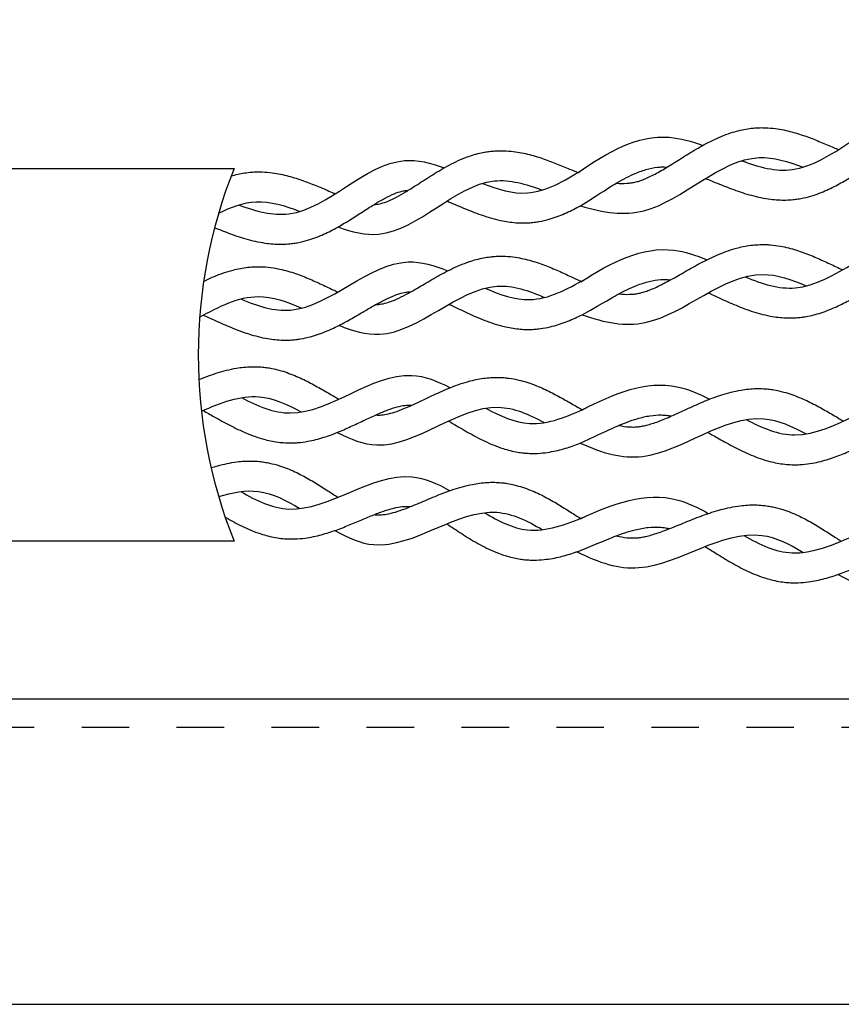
# Model space of a CAD drawing. Header units: millimetres. Extents: x 4476663 to 4477054, y -30323851 to -30323414.
# Tile 156 of 256: x 4476665.4 to 4476667.13, y -30323529.9 to -30323527.83. Entities that reach past the tile are written whole.
import ezdxf

# ---------------------------------------------------------------- set-up
doc = ezdxf.new("R2010")
doc.units = ezdxf.units.MM
doc.linetypes.add('HIDDEN', pattern=[0.9525, 0.635, -0.3175])
doc.layers.add('_BORDA-DETALHES', color=1, linetype='Continuous')
doc.layers.add('_DETALHES', color=250, linetype='Continuous')
doc.layers.add('DETALHE', color=1, linetype='HIDDEN', plot=False)

msp = doc.modelspace()

# ---------------------------------------------------------------- linework, layer by layer
at = {"layer": '_BORDA-DETALHES', "color": 18, "true_color": 0x000000}
msp.add_lwpolyline([(4476663.6804, -30323529.9006), (4476675.8321, -30323529.9006, 0.414214), (4476676.0688, -30323529.6639), (4476676.0688, -30323523.5923, 0.414214), (4476675.8321, -30323523.3556), (4476663.6804, -30323523.3556, 0.414214), (4476663.4437, -30323523.5923), (4476663.4437, -30323529.6639, 0.414214)], format="xyb", close=True, dxfattribs=at)
at = {"layer": '_DETALHES'}
for p, q in [((4476664.5014, -30323528.14), (4476665.8513, -30323528.14)), ((4476665.8513, -30323528.9247), (4476664.5014, -30323528.9247)), ((4476675.0904, -30323529.2577), (4476664.2904, -30323529.2577))]:
    msp.add_line(p, q, dxfattribs=at)
msp.add_arc((4476666.8332, -30323528.5323), 1.0574, 158.22, 201.78, dxfattribs=at)
for points, knots in [([(4476666.9207, -30323528.1234), (4476666.9567, -30323528.1368), (4476667.0788, -30323528.1701), (4476667.2111, -30323528.0061), (4476667.3254, -30323528.0349), (4476667.3538, -30323528.0452)], [101.137173, 101.137173, 101.137173, 101.137173, 127.484391, 191.226586, 211.999087, 211.999087, 211.999087, 211.999087]), ([(4476666.6566, -30323528.1706), (4476666.6643, -30323528.1713), (4476666.6716, -30323528.1714), (4476666.6818, -30323528.1707), (4476666.685, -30323528.1704), (4476666.6914, -30323528.1694), (4476666.6946, -30323528.1687), (4476666.6993, -30323528.1676), (4476666.7007, -30323528.1672), (4476666.7038, -30323528.1663), (4476666.7054, -30323528.1658), (4476666.7102, -30323528.1642), (4476666.7135, -30323528.1629), (4476666.7245, -30323528.1583), (4476666.7325, -30323528.1544), (4476666.7496, -30323528.1451), (4476666.7586, -30323528.1398), (4476666.7773, -30323528.1282), (4476666.787, -30323528.1221), (4476666.8073, -30323528.1094), (4476666.8178, -30323528.1029), (4476666.8398, -30323528.0902), (4476666.8513, -30323528.084), (4476666.8755, -30323528.0726), (4476666.8883, -30323528.0674), (4476666.9119, -30323528.0602), (4476666.9224, -30323528.0577), (4476666.9381, -30323528.0552), (4476666.9431, -30323528.0546), (4476666.9518, -30323528.054), (4476666.9555, -30323528.0538), (4476666.9629, -30323528.0536), (4476666.9666, -30323528.0537), (4476666.9775, -30323528.054), (4476666.9846, -30323528.0547), (4476667.0034, -30323528.0572), (4476667.0148, -30323528.0596), (4476667.0367, -30323528.0655), (4476667.0472, -30323528.0689), (4476667.0675, -30323528.0762), (4476667.0773, -30323528.0801), (4476667.0962, -30323528.0878), (4476667.1053, -30323528.0917), (4476667.1176, -30323528.0969), (4476667.1211, -30323528.0984), (4476667.1245, -30323528.0998)], [47.666264, 47.666264, 47.666264, 47.666264, 55.708269, 55.708269, 59.513041, 59.513041, 63.432309, 63.432309, 65.258734, 65.258734, 67.085159, 67.085159, 70.73801, 70.73801, 78.618612, 78.618612, 86.499214, 86.499214, 94.379815, 94.379815, 102.260417, 102.260417, 110.141019, 110.141019, 118.02162, 118.02162, 123.795066, 123.795066, 126.375805, 126.375805, 128.268292, 128.268292, 130.160779, 130.160779, 133.945753, 133.945753, 140.461226, 140.461226, 146.9767, 146.9767, 153.492173, 153.492173, 160.007647, 160.007647, 162.595639, 162.595639, 162.595639, 162.595639]), ([(4476666.5752, -30323528.1488), (4476666.6378, -30323528.1045), (4476666.723, -30323528.0564), (4476666.8148, -30323528.0825), (4476666.8385, -30323528.091)], [13.528365, 13.528365, 13.528365, 13.528365, 63.742195, 81.156014, 81.156014, 81.156014, 81.156014]), ([(4476666.1462, -30323528.2154), (4476666.1473, -30323528.2154), (4476666.1483, -30323528.2154), (4476666.1502, -30323528.2152), (4476666.1511, -30323528.2151), (4476666.153, -30323528.2149), (4476666.154, -30323528.2148), (4476666.157, -30323528.2143), (4476666.1591, -30323528.2138), (4476666.1658, -30323528.2121), (4476666.1708, -30323528.2104), (4476666.1816, -30323528.206), (4476666.1875, -30323528.2032), (4476666.1998, -30323528.1967), (4476666.2063, -30323528.193), (4476666.2199, -30323528.1847), (4476666.227, -30323528.1802), (4476666.2442, -30323528.1691), (4476666.2546, -30323528.1623), (4476666.2764, -30323528.1485), (4476666.2878, -30323528.1415), (4476666.3121, -30323528.1283), (4476666.3249, -30323528.1221), (4476666.3481, -30323528.1131), (4476666.358, -30323528.1099), (4476666.3728, -30323528.1064), (4476666.3773, -30323528.1055), (4476666.3852, -30323528.1042), (4476666.3885, -30323528.1037), (4476666.3956, -30323528.103), (4476666.3993, -30323528.1027), (4476666.4066, -30323528.1023), (4476666.4103, -30323528.1022), (4476666.4211, -30323528.1022), (4476666.4281, -30323528.1027), (4476666.4469, -30323528.1046), (4476666.4583, -30323528.1067), (4476666.4803, -30323528.112), (4476666.4908, -30323528.1152), (4476666.5111, -30323528.122), (4476666.5209, -30323528.1258), (4476666.5399, -30323528.1333), (4476666.5491, -30323528.1371), (4476666.5639, -30323528.1433), (4476666.5697, -30323528.1457), (4476666.5754, -30323528.148)], [189.027274, 189.027274, 189.027274, 189.027274, 190.582846, 190.582846, 192.05444, 192.05444, 193.526033, 193.526033, 196.46922, 196.46922, 202.492521, 202.492521, 208.515821, 208.515821, 214.539122, 214.539122, 220.562423, 220.562423, 228.75016, 228.75016, 236.937896, 236.937896, 245.125633, 245.125633, 250.722641, 250.722641, 253.099325, 253.099325, 254.796812, 254.796812, 256.663624, 256.663624, 258.530436, 258.530436, 262.26406, 262.26406, 268.701123, 268.701123, 275.138185, 275.138185, 281.575248, 281.575248, 288.012311, 288.012311, 292.316258, 292.316258, 292.316258, 292.316258]), ([(4476666.8442, -30323528.1607), (4476666.8523, -30323528.164), (4476666.8606, -30323528.1674), (4476666.8803, -30323528.1754), (4476666.8918, -30323528.1799), (4476666.9157, -30323528.1886), (4476666.9281, -30323528.1927), (4476666.9539, -30323528.1997), (4476666.9674, -30323528.2026), (4476666.9919, -30323528.2057), (4476667.0026, -30323528.2063), (4476667.0186, -30323528.206), (4476667.0235, -30323528.2057), (4476667.0322, -30323528.2049), (4476667.036, -30323528.2044), (4476667.0433, -30323528.2033), (4476667.0469, -30323528.2026), (4476667.0575, -30323528.2003), (4476667.0644, -30323528.1985), (4476667.0825, -30323528.1927), (4476667.0933, -30323528.1883), (4476667.1139, -30323528.1787), (4476667.1237, -30323528.1735), (4476667.1424, -30323528.1628), (4476667.1513, -30323528.1573), (4476667.1686, -30323528.1464), (4476667.1769, -30323528.141), (4476667.193, -30323528.1306), (4476667.2007, -30323528.1257), (4476667.2156, -30323528.1166), (4476667.2227, -30323528.1125), (4476667.2362, -30323528.1053), (4476667.2426, -30323528.1023), (4476667.2543, -30323528.0975), (4476667.2597, -30323528.0957), (4476667.2665, -30323528.0941), (4476667.2683, -30323528.0937), (4476667.2714, -30323528.0932), (4476667.2727, -30323528.0931), (4476667.2748, -30323528.0928), (4476667.2757, -30323528.0928), (4476667.2772, -30323528.0927), (4476667.2777, -30323528.0927), (4476667.2782, -30323528.0926)], [88.251719, 88.251719, 88.251719, 88.251719, 94.379815, 94.379815, 102.260417, 102.260417, 110.141019, 110.141019, 118.02162, 118.02162, 123.795066, 123.795066, 126.375805, 126.375805, 128.268292, 128.268292, 130.160779, 130.160779, 133.945753, 133.945753, 140.461226, 140.461226, 146.9767, 146.9767, 153.492173, 153.492173, 160.007647, 160.007647, 166.52312, 166.52312, 173.038594, 173.038594, 179.554068, 179.554068, 186.069541, 186.069541, 188.636681, 188.636681, 190.582846, 190.582846, 192.05444, 192.05444, 192.795483, 192.795483, 192.795483, 192.795483]), ([(4476665.8607, -30323528.2164), (4476665.8968, -30323528.2299), (4476666.0189, -30323528.2631), (4476666.1512, -30323528.0992), (4476666.2655, -30323528.1279), (4476666.2938, -30323528.1383)], [101.137173, 101.137173, 101.137173, 101.137173, 127.484391, 191.226586, 211.999087, 211.999087, 211.999087, 211.999087]), ([(4476666.5808, -30323528.2181), (4476666.6296, -30323528.2334), (4476666.758, -30323528.2515), (4476666.9009, -30323528.0893), (4476667.0185, -30323528.1248), (4476667.0498, -30323528.137)], [31.581981, 31.581981, 31.581981, 31.581981, 63.742195, 127.484391, 150.308517, 150.308517, 150.308517, 150.308517]), ([(4476665.8453, -30323528.1553), (4476665.8543, -30323528.1527), (4476665.8636, -30323528.1505), (4476665.8782, -30323528.1483), (4476665.8831, -30323528.1477), (4476665.8918, -30323528.147), (4476665.8956, -30323528.1468), (4476665.903, -30323528.1467), (4476665.9067, -30323528.1467), (4476665.9176, -30323528.1471), (4476665.9247, -30323528.1477), (4476665.9435, -30323528.1503), (4476665.9549, -30323528.1527), (4476665.9768, -30323528.1586), (4476665.9873, -30323528.162), (4476666.0076, -30323528.1693), (4476666.0174, -30323528.1732), (4476666.0363, -30323528.1809), (4476666.0454, -30323528.1848), (4476666.0577, -30323528.19), (4476666.0612, -30323528.1914), (4476666.0645, -30323528.1928)], [118.644367, 118.644367, 118.644367, 118.644367, 123.795066, 123.795066, 126.375805, 126.375805, 128.268292, 128.268292, 130.160779, 130.160779, 133.945753, 133.945753, 140.461226, 140.461226, 146.9767, 146.9767, 153.492173, 153.492173, 160.007647, 160.007647, 162.595639, 162.595639, 162.595639, 162.595639]), ([(4476666.3742, -30323528.1711), (4476666.4063, -30323528.1837), (4476666.4793, -30323528.2056), (4476666.547, -30323528.1661), (4476666.5849, -30323528.142)], [231.523584, 231.523584, 231.523584, 231.523584, 254.968781, 285.220921, 285.220921, 285.220921, 285.220921]), ([(4476666.5808, -30323528.2181), (4476666.6308, -30323528.1869), (4476666.6415, -30323528.1798), (4476666.6661, -30323528.1647), (4476666.6797, -30323528.1574), (4476666.7017, -30323528.1476), (4476666.7105, -30323528.1444), (4476666.7272, -30323528.1395), (4476666.7352, -30323528.1379), (4476666.7461, -30323528.1368), (4476666.7493, -30323528.1365), (4476666.7558, -30323528.1364), (4476666.7591, -30323528.1365), (4476666.7627, -30323528.1367), (4476666.763, -30323528.1368), (4476666.7634, -30323528.1368)], [15.837766, 15.837766, 15.837766, 15.837766, 25.249365, 25.249365, 37.874047, 37.874047, 46.791158, 46.791158, 55.708269, 55.708269, 59.513041, 59.513041, 63.432309, 63.432309, 63.865906, 63.865906, 63.865906, 63.865906]), ([(4476666.0704, -30323528.2628), (4476666.0995, -30323528.2734), (4476666.2146, -30323528.302), (4476666.3455, -30323528.1376), (4476666.466, -30323528.1722), (4476666.5, -30323528.1853)], [169.882937, 169.882937, 169.882937, 169.882937, 191.226586, 254.968781, 279.827198, 279.827198, 279.827198, 279.827198]), ([(4476665.8103, -30323528.2644), (4476665.8211, -30323528.2687), (4476665.8322, -30323528.2731), (4476665.8557, -30323528.2817), (4476665.8681, -30323528.2858), (4476665.894, -30323528.2928), (4476665.9075, -30323528.2957), (4476665.932, -30323528.2987), (4476665.9427, -30323528.2994), (4476665.9586, -30323528.2991), (4476665.9636, -30323528.2988), (4476665.9723, -30323528.2979), (4476665.976, -30323528.2975), (4476665.9834, -30323528.2963), (4476665.987, -30323528.2957), (4476665.9976, -30323528.2934), (4476666.0045, -30323528.2915), (4476666.0226, -30323528.2858), (4476666.0334, -30323528.2814), (4476666.054, -30323528.2718), (4476666.0637, -30323528.2666), (4476666.0824, -30323528.2559), (4476666.0914, -30323528.2504), (4476666.1086, -30323528.2395), (4476666.117, -30323528.2341), (4476666.133, -30323528.2237), (4476666.1408, -30323528.2188), (4476666.1556, -30323528.2097), (4476666.1628, -30323528.2055), (4476666.1763, -30323528.1983), (4476666.1826, -30323528.1953), (4476666.1944, -30323528.1905), (4476666.1998, -30323528.1888), (4476666.2065, -30323528.1872), (4476666.2084, -30323528.1868), (4476666.2114, -30323528.1863), (4476666.2127, -30323528.1861), (4476666.2149, -30323528.1859), (4476666.2158, -30323528.1858), (4476666.2172, -30323528.1857), (4476666.2177, -30323528.1857), (4476666.2182, -30323528.1857)], [94.613102, 94.613102, 94.613102, 94.613102, 102.260417, 102.260417, 110.141019, 110.141019, 118.02162, 118.02162, 123.795066, 123.795066, 126.375805, 126.375805, 128.268292, 128.268292, 130.160779, 130.160779, 133.945753, 133.945753, 140.461226, 140.461226, 146.9767, 146.9767, 153.492173, 153.492173, 160.007647, 160.007647, 166.52312, 166.52312, 173.038594, 173.038594, 179.554068, 179.554068, 186.069541, 186.069541, 188.636681, 188.636681, 190.582846, 190.582846, 192.05444, 192.05444, 192.795483, 192.795483, 192.795483, 192.795483]), ([(4476665.8187, -30323528.2341), (4476665.8445, -30323528.2207), (4476665.8999, -30323528.2002), (4476665.9586, -30323528.2179), (4476665.9898, -30323528.2301)], [107.105849, 107.105849, 107.105849, 107.105849, 127.484391, 150.308517, 150.308517, 150.308517, 150.308517]), ([(4476666.2996, -30323528.2083), (4476666.3013, -30323528.209), (4476666.3029, -30323528.2097), (4476666.3155, -30323528.215), (4476666.3269, -30323528.2199), (4476666.3508, -30323528.2297), (4476666.3632, -30323528.2346), (4476666.3894, -30323528.2434), (4476666.4031, -30323528.2473), (4476666.4275, -30323528.2521), (4476666.4378, -30323528.2535), (4476666.453, -30323528.2544), (4476666.4576, -30323528.2545), (4476666.4656, -30323528.2544), (4476666.469, -30323528.2543), (4476666.4761, -30323528.2538), (4476666.4798, -30323528.2535), (4476666.4871, -30323528.2526), (4476666.4906, -30323528.252), (4476666.5013, -30323528.2501), (4476666.5081, -30323528.2485), (4476666.5263, -30323528.2433), (4476666.5372, -30323528.2392), (4476666.5579, -30323528.2302), (4476666.5677, -30323528.2253), (4476666.5783, -30323528.2195), (4476666.5795, -30323528.2188), (4476666.5808, -30323528.2181)], [219.316558, 219.316558, 219.316558, 219.316558, 220.562423, 220.562423, 228.75016, 228.75016, 236.937896, 236.937896, 245.125633, 245.125633, 250.722641, 250.722641, 253.099325, 253.099325, 254.796812, 254.796812, 256.663624, 256.663624, 258.530436, 258.530436, 262.26406, 262.26406, 268.701123, 268.701123, 275.138185, 275.138185, 275.980104, 275.980104, 275.980104, 275.980104]), ([(4476666.9281, -30323528.3679), (4476666.9635, -30323528.3829), (4476667.084, -30323528.4214), (4476667.2234, -30323528.2634), (4476667.3363, -30323528.2971), (4476667.3642, -30323528.3087)], [101.137173, 101.137173, 101.137173, 101.137173, 127.484391, 191.226586, 211.999087, 211.999087, 211.999087, 211.999087]), ([(4476666.5819, -30323528.3782), (4476666.6463, -30323528.3366), (4476666.7336, -30323528.2923), (4476666.8241, -30323528.3224), (4476666.8475, -30323528.332)], [13.528365, 13.528365, 13.528365, 13.528365, 63.742195, 81.156014, 81.156014, 81.156014, 81.156014]), ([(4476666.6622, -30323528.4035), (4476666.6699, -30323528.4046), (4476666.6772, -30323528.405), (4476666.6874, -30323528.4047), (4476666.6906, -30323528.4045), (4476666.6971, -30323528.4038), (4476666.7003, -30323528.4033), (4476666.705, -30323528.4024), (4476666.7065, -30323528.402), (4476666.7096, -30323528.4013), (4476666.7112, -30323528.4008), (4476666.716, -30323528.3994), (4476666.7194, -30323528.3983), (4476666.7306, -30323528.3942), (4476666.7388, -30323528.3906), (4476666.7562, -30323528.3821), (4476666.7654, -30323528.3772), (4476666.7847, -30323528.3665), (4476666.7947, -30323528.3607), (4476666.8154, -30323528.3489), (4476666.8262, -30323528.3429), (4476666.8488, -30323528.3312), (4476666.8605, -30323528.3255), (4476666.8852, -30323528.3152), (4476666.8982, -30323528.3105), (4476666.9221, -30323528.3043), (4476666.9327, -30323528.3023), (4476666.9485, -30323528.3005), (4476666.9535, -30323528.3002), (4476666.9622, -30323528.2999), (4476666.966, -30323528.2998), (4476666.9734, -30323528.3), (4476666.977, -30323528.3002), (4476666.9879, -30323528.3011), (4476666.995, -30323528.302), (4476667.0137, -30323528.3054), (4476667.025, -30323528.3083), (4476667.0466, -30323528.3151), (4476667.0569, -30323528.319), (4476667.0769, -30323528.3272), (4476667.0865, -30323528.3315), (4476667.105, -30323528.34), (4476667.114, -30323528.3443), (4476667.126, -30323528.35), (4476667.1294, -30323528.3516), (4476667.1327, -30323528.3532)], [47.666264, 47.666264, 47.666264, 47.666264, 55.708269, 55.708269, 59.513041, 59.513041, 63.432309, 63.432309, 65.258734, 65.258734, 67.085159, 67.085159, 70.73801, 70.73801, 78.618612, 78.618612, 86.499214, 86.499214, 94.379815, 94.379815, 102.260417, 102.260417, 110.141019, 110.141019, 118.02162, 118.02162, 123.795066, 123.795066, 126.375805, 126.375805, 128.268292, 128.268292, 130.160779, 130.160779, 133.945753, 133.945753, 140.461226, 140.461226, 146.9767, 146.9767, 153.492173, 153.492173, 160.007647, 160.007647, 162.595639, 162.595639, 162.595639, 162.595639]), ([(4476665.8651, -30323528.4146), (4476665.9005, -30323528.4296), (4476666.021, -30323528.4681), (4476666.1604, -30323528.3101), (4476666.2733, -30323528.3439), (4476666.3012, -30323528.3554)], [101.137173, 101.137173, 101.137173, 101.137173, 127.484391, 191.226586, 211.999087, 211.999087, 211.999087, 211.999087]), ([(4476666.1504, -30323528.4261), (4476666.1514, -30323528.4261), (4476666.1524, -30323528.4261), (4476666.1544, -30323528.426), (4476666.1553, -30323528.426), (4476666.1572, -30323528.4258), (4476666.1582, -30323528.4257), (4476666.1612, -30323528.4254), (4476666.1633, -30323528.425), (4476666.1701, -30323528.4236), (4476666.1751, -30323528.4221), (4476666.1862, -30323528.4182), (4476666.1921, -30323528.4157), (4476666.2047, -30323528.4097), (4476666.2114, -30323528.4062), (4476666.2253, -30323528.3986), (4476666.2326, -30323528.3944), (4476666.2503, -30323528.384), (4476666.261, -30323528.3777), (4476666.2834, -30323528.3648), (4476666.2951, -30323528.3584), (4476666.3199, -30323528.3462), (4476666.3329, -30323528.3406), (4476666.3565, -30323528.3326), (4476666.3666, -30323528.3299), (4476666.3815, -30323528.327), (4476666.3861, -30323528.3263), (4476666.394, -30323528.3254), (4476666.3973, -30323528.325), (4476666.4044, -30323528.3246), (4476666.4082, -30323528.3244), (4476666.4155, -30323528.3244), (4476666.4191, -30323528.3244), (4476666.4299, -30323528.325), (4476666.4369, -30323528.3257), (4476666.4556, -30323528.3284), (4476666.4669, -30323528.3311), (4476666.4886, -30323528.3373), (4476666.499, -30323528.3409), (4476666.519, -30323528.3487), (4476666.5286, -30323528.3528), (4476666.5473, -30323528.3611), (4476666.5563, -30323528.3654), (4476666.5708, -30323528.3722), (4476666.5765, -30323528.3749), (4476666.5821, -30323528.3774)], [189.027274, 189.027274, 189.027274, 189.027274, 190.582846, 190.582846, 192.05444, 192.05444, 193.526033, 193.526033, 196.46922, 196.46922, 202.492521, 202.492521, 208.515821, 208.515821, 214.539122, 214.539122, 220.562423, 220.562423, 228.75016, 228.75016, 236.937896, 236.937896, 245.125633, 245.125633, 250.722641, 250.722641, 253.099325, 253.099325, 254.796812, 254.796812, 256.663624, 256.663624, 258.530436, 258.530436, 262.26406, 262.26406, 268.701123, 268.701123, 275.138185, 275.138185, 281.575248, 281.575248, 288.012311, 288.012311, 292.316258, 292.316258, 292.316258, 292.316258]), ([(4476665.7872, -30323528.3774), (4476665.7945, -30323528.3738), (4476665.8021, -30323528.3703), (4476665.8223, -30323528.3619), (4476665.8353, -30323528.3573), (4476665.8592, -30323528.3511), (4476665.8697, -30323528.349), (4476665.8855, -30323528.3473), (4476665.8905, -30323528.3469), (4476665.8992, -30323528.3466), (4476665.903, -30323528.3466), (4476665.9104, -30323528.3468), (4476665.9141, -30323528.3469), (4476665.9249, -30323528.3478), (4476665.932, -30323528.3488), (4476665.9507, -30323528.3521), (4476665.962, -30323528.355), (4476665.9836, -30323528.3619), (4476665.994, -30323528.3657), (4476666.0139, -30323528.3739), (4476666.0235, -30323528.3782), (4476666.042, -30323528.3868), (4476666.051, -30323528.391), (4476666.0631, -30323528.3968), (4476666.0664, -30323528.3983), (4476666.0698, -30323528.3999)], [105.170166, 105.170166, 105.170166, 105.170166, 110.141019, 110.141019, 118.02162, 118.02162, 123.795066, 123.795066, 126.375805, 126.375805, 128.268292, 128.268292, 130.160779, 130.160779, 133.945753, 133.945753, 140.461226, 140.461226, 146.9767, 146.9767, 153.492173, 153.492173, 160.007647, 160.007647, 162.595639, 162.595639, 162.595639, 162.595639]), ([(4476666.85, -30323528.4018), (4476666.858, -30323528.4054), (4476666.8662, -30323528.4092), (4476666.8855, -30323528.4181), (4476666.8968, -30323528.4231), (4476666.9203, -30323528.4328), (4476666.9325, -30323528.4375), (4476666.958, -30323528.4456), (4476666.9714, -30323528.4491), (4476666.9957, -30323528.4532), (4476667.0064, -30323528.4543), (4476667.0223, -30323528.4547), (4476667.0273, -30323528.4546), (4476667.036, -30323528.4541), (4476667.0398, -30323528.4538), (4476667.0471, -30323528.453), (4476667.0507, -30323528.4525), (4476667.0615, -30323528.4507), (4476667.0684, -30323528.4492), (4476667.0868, -30323528.4442), (4476667.0978, -30323528.4403), (4476667.1187, -30323528.4316), (4476667.1287, -30323528.4268), (4476667.1479, -30323528.417), (4476667.157, -30323528.4119), (4476667.1748, -30323528.4017), (4476667.1833, -30323528.3967), (4476667.1998, -30323528.387), (4476667.2078, -30323528.3824), (4476667.223, -30323528.374), (4476667.2303, -30323528.3701), (4476667.2441, -30323528.3636), (4476667.2506, -30323528.3608), (4476667.2626, -30323528.3565), (4476667.268, -30323528.355), (4476667.2749, -30323528.3537), (4476667.2767, -30323528.3534), (4476667.2798, -30323528.353), (4476667.2811, -30323528.3529), (4476667.2833, -30323528.3528), (4476667.2842, -30323528.3528), (4476667.2856, -30323528.3528), (4476667.2861, -30323528.3528), (4476667.2866, -30323528.3528)], [88.251719, 88.251719, 88.251719, 88.251719, 94.379815, 94.379815, 102.260417, 102.260417, 110.141019, 110.141019, 118.02162, 118.02162, 123.795066, 123.795066, 126.375805, 126.375805, 128.268292, 128.268292, 130.160779, 130.160779, 133.945753, 133.945753, 140.461226, 140.461226, 146.9767, 146.9767, 153.492173, 153.492173, 160.007647, 160.007647, 166.52312, 166.52312, 173.038594, 173.038594, 179.554068, 179.554068, 186.069541, 186.069541, 188.636681, 188.636681, 190.582846, 190.582846, 192.05444, 192.05444, 192.795483, 192.795483, 192.795483, 192.795483]), ([(4476666.38, -30323528.3917), (4476666.4116, -30323528.4057), (4476666.4835, -30323528.4308), (4476666.5529, -30323528.3943), (4476666.5919, -30323528.3719)], [231.523584, 231.523584, 231.523584, 231.523584, 254.968781, 285.220921, 285.220921, 285.220921, 285.220921]), ([(4476666.5844, -30323528.4477), (4476666.6325, -30323528.4651), (4476666.76, -30323528.4888), (4476666.9098, -30323528.333), (4476667.0258, -30323528.3736), (4476667.0565, -30323528.3871)], [31.581981, 31.581981, 31.581981, 31.581981, 63.742195, 127.484391, 150.308517, 150.308517, 150.308517, 150.308517]), ([(4476666.5844, -30323528.4477), (4476666.6357, -30323528.4187), (4476666.6468, -30323528.412), (4476666.672, -30323528.3981), (4476666.6859, -30323528.3913), (4476666.7083, -30323528.3825), (4476666.7172, -30323528.3797), (4476666.7341, -30323528.3756), (4476666.7421, -30323528.3743), (4476666.7531, -30323528.3736), (4476666.7564, -30323528.3735), (4476666.7628, -30323528.3737), (4476666.7661, -30323528.3739), (4476666.7697, -30323528.3743), (4476666.77, -30323528.3744), (4476666.7704, -30323528.3744)], [15.837766, 15.837766, 15.837766, 15.837766, 25.249365, 25.249365, 37.874047, 37.874047, 46.791158, 46.791158, 55.708269, 55.708269, 59.513041, 59.513041, 63.432309, 63.432309, 63.865906, 63.865906, 63.865906, 63.865906]), ([(4476665.7871, -30323528.4486), (4476665.795, -30323528.4522), (4476665.8032, -30323528.456), (4476665.8225, -30323528.4648), (4476665.8338, -30323528.4699), (4476665.8573, -30323528.4796), (4476665.8695, -30323528.4842), (4476665.895, -30323528.4924), (4476665.9084, -30323528.4958), (4476665.9327, -30323528.4999), (4476665.9434, -30323528.5011), (4476665.9593, -30323528.5014), (4476665.9643, -30323528.5013), (4476665.973, -30323528.5009), (4476665.9768, -30323528.5006), (4476665.9841, -30323528.4998), (4476665.9878, -30323528.4992), (4476665.9985, -30323528.4974), (4476666.0055, -30323528.4959), (4476666.0238, -30323528.4909), (4476666.0348, -30323528.487), (4476666.0558, -30323528.4783), (4476666.0657, -30323528.4736), (4476666.0849, -30323528.4637), (4476666.0941, -30323528.4586), (4476666.1118, -30323528.4484), (4476666.1203, -30323528.4434), (4476666.1368, -30323528.4337), (4476666.1448, -30323528.4291), (4476666.16, -30323528.4207), (4476666.1673, -30323528.4169), (4476666.1811, -30323528.4103), (4476666.1876, -30323528.4075), (4476666.1996, -30323528.4033), (4476666.2051, -30323528.4018), (4476666.2119, -30323528.4004), (4476666.2137, -30323528.4001), (4476666.2168, -30323528.3998), (4476666.2181, -30323528.3997), (4476666.2203, -30323528.3995), (4476666.2212, -30323528.3995), (4476666.2226, -30323528.3995), (4476666.2231, -30323528.3995), (4476666.2236, -30323528.3995)], [88.251719, 88.251719, 88.251719, 88.251719, 94.379815, 94.379815, 102.260417, 102.260417, 110.141019, 110.141019, 118.02162, 118.02162, 123.795066, 123.795066, 126.375805, 126.375805, 128.268292, 128.268292, 130.160779, 130.160779, 133.945753, 133.945753, 140.461226, 140.461226, 146.9767, 146.9767, 153.492173, 153.492173, 160.007647, 160.007647, 166.52312, 166.52312, 173.038594, 173.038594, 179.554068, 179.554068, 186.069541, 186.069541, 188.636681, 188.636681, 190.582846, 190.582846, 192.05444, 192.05444, 192.795483, 192.795483, 192.795483, 192.795483]), ([(4476666.0725, -30323528.4701), (4476666.1012, -30323528.4819), (4476666.2149, -30323528.5155), (4476666.3529, -30323528.3569), (4476666.4717, -30323528.3968), (4476666.5052, -30323528.4114)], [169.882937, 169.882937, 169.882937, 169.882937, 191.226586, 254.968781, 279.827198, 279.827198, 279.827198, 279.827198]), ([(4476665.7787, -30323528.4532), (4476665.8195, -30323528.4303), (4476665.8898, -30323528.3948), (4476665.9628, -30323528.4203), (4476665.9935, -30323528.4339)], [95.831402, 95.831402, 95.831402, 95.831402, 127.484391, 150.308517, 150.308517, 150.308517, 150.308517]), ([(4476666.304, -30323528.4256), (4476666.3056, -30323528.4264), (4476666.3072, -30323528.4272), (4476666.3195, -30323528.433), (4476666.3307, -30323528.4384), (4476666.3541, -30323528.4493), (4476666.3663, -30323528.4547), (4476666.3921, -30323528.4646), (4476666.4056, -30323528.4691), (4476666.4298, -30323528.4749), (4476666.44, -30323528.4768), (4476666.4552, -30323528.4783), (4476666.4598, -30323528.4787), (4476666.4678, -30323528.4789), (4476666.4711, -30323528.479), (4476666.4782, -30323528.4788), (4476666.482, -30323528.4786), (4476666.4893, -30323528.478), (4476666.4929, -30323528.4776), (4476666.5036, -30323528.4762), (4476666.5105, -30323528.4749), (4476666.5289, -30323528.4705), (4476666.5399, -30323528.4669), (4476666.561, -30323528.4588), (4476666.571, -30323528.4543), (4476666.5819, -30323528.4489), (4476666.5831, -30323528.4483), (4476666.5844, -30323528.4477)], [219.316558, 219.316558, 219.316558, 219.316558, 220.562423, 220.562423, 228.75016, 228.75016, 236.937896, 236.937896, 245.125633, 245.125633, 250.722641, 250.722641, 253.099325, 253.099325, 254.796812, 254.796812, 256.663624, 256.663624, 258.530436, 258.530436, 262.26406, 262.26406, 268.701123, 268.701123, 275.138185, 275.138185, 275.980104, 275.980104, 275.980104, 275.980104]), ([(4476665.7771, -30323528.5848), (4476665.7778, -30323528.5845), (4476665.7785, -30323528.5842), (4476665.791, -30323528.579), (4476665.8032, -30323528.5744), (4476665.8287, -30323528.5663), (4476665.8421, -30323528.5628), (4476665.8664, -30323528.5587), (4476665.8771, -30323528.5576), (4476665.893, -30323528.5572), (4476665.898, -30323528.5573), (4476665.9067, -30323528.5577), (4476665.9105, -30323528.558), (4476665.9178, -30323528.5588), (4476665.9215, -30323528.5594), (4476665.9322, -30323528.5612), (4476665.9392, -30323528.5627), (4476665.9575, -30323528.5677), (4476665.9685, -30323528.5716), (4476665.9895, -30323528.5803), (4476665.9994, -30323528.585), (4476666.0186, -30323528.5949), (4476666.0278, -30323528.6), (4476666.0455, -30323528.6102), (4476666.054, -30323528.6152), (4476666.0656, -30323528.622), (4476666.0688, -30323528.6238), (4476666.072, -30323528.6257)], [101.771314, 101.771314, 101.771314, 101.771314, 102.260417, 102.260417, 110.141019, 110.141019, 118.02162, 118.02162, 123.795066, 123.795066, 126.375805, 126.375805, 128.268292, 128.268292, 130.160779, 130.160779, 133.945753, 133.945753, 140.461226, 140.461226, 146.9767, 146.9767, 153.492173, 153.492173, 160.007647, 160.007647, 162.595639, 162.595639, 162.595639, 162.595639]), ([(4476665.8668, -30323528.6225), (4476665.9008, -30323528.6405), (4476666.0175, -30323528.6894), (4476666.1701, -30323528.5441), (4476666.2796, -30323528.5876), (4476666.3064, -30323528.6015)], [101.137173, 101.137173, 101.137173, 101.137173, 127.484391, 191.226586, 211.999087, 211.999087, 211.999087, 211.999087]), ([(4476666.15, -30323528.6588), (4476666.151, -30323528.6589), (4476666.1521, -30323528.659), (4476666.154, -30323528.6591), (4476666.1549, -30323528.6591), (4476666.1568, -30323528.6591), (4476666.1578, -30323528.6591), (4476666.1608, -30323528.659), (4476666.163, -30323528.6588), (4476666.1698, -30323528.658), (4476666.175, -30323528.657), (4476666.1863, -30323528.654), (4476666.1925, -30323528.652), (4476666.2056, -30323528.6472), (4476666.2125, -30323528.6443), (4476666.2271, -30323528.6379), (4476666.2346, -30323528.6344), (4476666.2532, -30323528.6256), (4476666.2644, -30323528.6202), (4476666.2878, -30323528.6094), (4476666.3001, -30323528.6039), (4476666.3258, -30323528.594), (4476666.3393, -30323528.5895), (4476666.3635, -30323528.5837), (4476666.3738, -30323528.5818), (4476666.3889, -30323528.5803), (4476666.3935, -30323528.5799), (4476666.4015, -30323528.5797), (4476666.4048, -30323528.5797), (4476666.4119, -30323528.5798), (4476666.4157, -30323528.58), (4476666.423, -30323528.5806), (4476666.4266, -30323528.581), (4476666.4373, -30323528.5824), (4476666.4442, -30323528.5837), (4476666.4626, -30323528.5881), (4476666.4736, -30323528.5917), (4476666.4947, -30323528.5998), (4476666.5047, -30323528.6043), (4476666.524, -30323528.6138), (4476666.5332, -30323528.6187), (4476666.5511, -30323528.6287), (4476666.5597, -30323528.6337), (4476666.5736, -30323528.6417), (4476666.579, -30323528.6449), (4476666.5843, -30323528.6479)], [189.027274, 189.027274, 189.027274, 189.027274, 190.582846, 190.582846, 192.05444, 192.05444, 193.526033, 193.526033, 196.46922, 196.46922, 202.492521, 202.492521, 208.515821, 208.515821, 214.539122, 214.539122, 220.562423, 220.562423, 228.75016, 228.75016, 236.937896, 236.937896, 245.125633, 245.125633, 250.722641, 250.722641, 253.099325, 253.099325, 254.796812, 254.796812, 256.663624, 256.663624, 258.530436, 258.530436, 262.26406, 262.26406, 268.701123, 268.701123, 275.138185, 275.138185, 281.575248, 281.575248, 288.012311, 288.012311, 292.316258, 292.316258, 292.316258, 292.316258]), ([(4476666.584, -30323528.6487), (4476666.6518, -30323528.6129), (4476666.7426, -30323528.5764), (4476666.8302, -30323528.6142), (4476666.8526, -30323528.6258)], [13.528365, 13.528365, 13.528365, 13.528365, 63.742195, 81.156014, 81.156014, 81.156014, 81.156014]), ([(4476666.6619, -30323528.6809), (4476666.6694, -30323528.6826), (4476666.6766, -30323528.6837), (4476666.6869, -30323528.6843), (4476666.6901, -30323528.6844), (4476666.6966, -30323528.6843), (4476666.6998, -30323528.684), (4476666.7046, -30323528.6835), (4476666.7061, -30323528.6833), (4476666.7092, -30323528.6828), (4476666.7109, -30323528.6825), (4476666.7158, -30323528.6815), (4476666.7193, -30323528.6807), (4476666.7308, -30323528.6776), (4476666.7393, -30323528.6748), (4476666.7574, -30323528.6678), (4476666.767, -30323528.6637), (4476666.7871, -30323528.6547), (4476666.7975, -30323528.6498), (4476666.8193, -30323528.6399), (4476666.8305, -30323528.6348), (4476666.854, -30323528.6251), (4476666.8662, -30323528.6205), (4476666.8917, -30323528.6123), (4476666.9051, -30323528.6089), (4476666.9294, -30323528.6048), (4476666.9401, -30323528.6036), (4476666.956, -30323528.6033), (4476666.961, -30323528.6033), (4476666.9698, -30323528.6038), (4476666.9735, -30323528.6041), (4476666.9809, -30323528.6049), (4476666.9845, -30323528.6054), (4476666.9952, -30323528.6072), (4476667.0022, -30323528.6088), (4476667.0205, -30323528.6138), (4476667.0315, -30323528.6177), (4476667.0525, -30323528.6264), (4476667.0624, -30323528.6311), (4476667.0816, -30323528.641), (4476667.0908, -30323528.6461), (4476667.1085, -30323528.6563), (4476667.1171, -30323528.6613), (4476667.1286, -30323528.668), (4476667.1318, -30323528.6699), (4476667.135, -30323528.6718)], [47.666264, 47.666264, 47.666264, 47.666264, 55.708269, 55.708269, 59.513041, 59.513041, 63.432309, 63.432309, 65.258734, 65.258734, 67.085159, 67.085159, 70.73801, 70.73801, 78.618612, 78.618612, 86.499214, 86.499214, 94.379815, 94.379815, 102.260417, 102.260417, 110.141019, 110.141019, 118.02162, 118.02162, 123.795066, 123.795066, 126.375805, 126.375805, 128.268292, 128.268292, 130.160779, 130.160779, 133.945753, 133.945753, 140.461226, 140.461226, 146.9767, 146.9767, 153.492173, 153.492173, 160.007647, 160.007647, 162.595639, 162.595639, 162.595639, 162.595639]), ([(4476665.7825, -30323528.6511), (4476665.8234, -30323528.6328), (4476665.8948, -30323528.6056), (4476665.9636, -30323528.6367), (4476665.993, -30323528.6528)], [97.08299, 97.08299, 97.08299, 97.08299, 127.484391, 150.308517, 150.308517, 150.308517, 150.308517]), ([(4476666.9298, -30323528.6686), (4476666.9638, -30323528.6866), (4476667.0805, -30323528.7355), (4476667.2331, -30323528.5902), (4476667.3427, -30323528.6337), (4476667.3694, -30323528.6476)], [101.137173, 101.137173, 101.137173, 101.137173, 127.484391, 191.226586, 211.999087, 211.999087, 211.999087, 211.999087]), ([(4476665.7861, -30323528.6495), (4476665.7937, -30323528.6538), (4476665.8016, -30323528.6583), (4476665.82, -30323528.6688), (4476665.8308, -30323528.6748), (4476665.8534, -30323528.6865), (4476665.8651, -30323528.6922), (4476665.8898, -30323528.7025), (4476665.9028, -30323528.7072), (4476665.9267, -30323528.7134), (4476665.9373, -30323528.7154), (4476665.9531, -30323528.7172), (4476665.9581, -30323528.7175), (4476665.9668, -30323528.7178), (4476665.9706, -30323528.7179), (4476665.978, -30323528.7177), (4476665.9816, -30323528.7175), (4476665.9925, -30323528.7166), (4476665.9996, -30323528.7157), (4476666.0183, -30323528.7124), (4476666.0296, -30323528.7094), (4476666.0512, -30323528.7026), (4476666.0615, -30323528.6987), (4476666.0815, -30323528.6905), (4476666.0911, -30323528.6863), (4476666.1096, -30323528.6777), (4476666.1186, -30323528.6734), (4476666.1358, -30323528.6652), (4476666.1442, -30323528.6613), (4476666.1601, -30323528.6543), (4476666.1677, -30323528.6511), (4476666.182, -30323528.6457), (4476666.1887, -30323528.6436), (4476666.201, -30323528.6404), (4476666.2066, -30323528.6393), (4476666.2135, -30323528.6386), (4476666.2154, -30323528.6385), (4476666.2185, -30323528.6384), (4476666.2198, -30323528.6384), (4476666.222, -30323528.6384), (4476666.2229, -30323528.6385), (4476666.2243, -30323528.6386), (4476666.2248, -30323528.6386), (4476666.2253, -30323528.6387)], [88.251719, 88.251719, 88.251719, 88.251719, 94.379815, 94.379815, 102.260417, 102.260417, 110.141019, 110.141019, 118.02162, 118.02162, 123.795066, 123.795066, 126.375805, 126.375805, 128.268292, 128.268292, 130.160779, 130.160779, 133.945753, 133.945753, 140.461226, 140.461226, 146.9767, 146.9767, 153.492173, 153.492173, 160.007647, 160.007647, 166.52312, 166.52312, 173.038594, 173.038594, 179.554068, 179.554068, 186.069541, 186.069541, 188.636681, 188.636681, 190.582846, 190.582846, 192.05444, 192.05444, 192.795483, 192.795483, 192.795483, 192.795483]), ([(4476666.0686, -30323528.6958), (4476666.0962, -30323528.7101), (4476666.2065, -30323528.7535), (4476666.3578, -30323528.6076), (4476666.4726, -30323528.6576), (4476666.5047, -30323528.675)], [169.882937, 169.882937, 169.882937, 169.882937, 191.226586, 254.968781, 279.827198, 279.827198, 279.827198, 279.827198]), ([(4476666.3818, -30323528.6446), (4476666.412, -30323528.6613), (4476666.4815, -30323528.6925), (4476666.5538, -30323528.6622), (4476666.5945, -30323528.6432)], [231.523584, 231.523584, 231.523584, 231.523584, 254.968781, 285.220921, 285.220921, 285.220921, 285.220921]), ([(4476666.5805, -30323528.7181), (4476666.6342, -30323528.6937), (4476666.6458, -30323528.688), (4476666.6721, -30323528.6763), (4476666.6865, -30323528.6708), (4476666.7096, -30323528.664), (4476666.7187, -30323528.662), (4476666.7359, -30323528.6593), (4476666.744, -30323528.6588), (4476666.755, -30323528.6591), (4476666.7583, -30323528.6593), (4476666.7647, -30323528.66), (4476666.7679, -30323528.6605), (4476666.7715, -30323528.6612), (4476666.7718, -30323528.6613), (4476666.7722, -30323528.6613)], [15.837766, 15.837766, 15.837766, 15.837766, 25.249365, 25.249365, 37.874047, 37.874047, 46.791158, 46.791158, 55.708269, 55.708269, 59.513041, 59.513041, 63.432309, 63.432309, 63.865906, 63.865906, 63.865906, 63.865906]), ([(4476666.5805, -30323528.7181), (4476666.6269, -30323528.7397), (4476666.7518, -30323528.7744), (4476666.9146, -30323528.6322), (4476667.0266, -30323528.6828), (4476667.056, -30323528.6989)], [31.581981, 31.581981, 31.581981, 31.581981, 63.742195, 127.484391, 150.308517, 150.308517, 150.308517, 150.308517]), ([(4476666.303, -30323528.6717), (4476666.3046, -30323528.6726), (4476666.3061, -30323528.6735), (4476666.3179, -30323528.6804), (4476666.3286, -30323528.6868), (4476666.3509, -30323528.6996), (4476666.3627, -30323528.7061), (4476666.3874, -30323528.7182), (4476666.4005, -30323528.7239), (4476666.4241, -30323528.7318), (4476666.4342, -30323528.7346), (4476666.4491, -30323528.7374), (4476666.4537, -30323528.7381), (4476666.4616, -30323528.7391), (4476666.4649, -30323528.7394), (4476666.472, -30323528.7399), (4476666.4757, -30323528.74), (4476666.4831, -30323528.7401), (4476666.4867, -30323528.74), (4476666.4975, -30323528.7395), (4476666.5045, -30323528.7388), (4476666.5232, -30323528.736), (4476666.5345, -30323528.7334), (4476666.5562, -30323528.7272), (4476666.5666, -30323528.7235), (4476666.5779, -30323528.7191), (4476666.5792, -30323528.7186), (4476666.5805, -30323528.7181)], [219.316558, 219.316558, 219.316558, 219.316558, 220.562423, 220.562423, 228.75016, 228.75016, 236.937896, 236.937896, 245.125633, 245.125633, 250.722641, 250.722641, 253.099325, 253.099325, 254.796812, 254.796812, 256.663624, 256.663624, 258.530436, 258.530436, 262.26406, 262.26406, 268.701123, 268.701123, 275.138185, 275.138185, 275.980104, 275.980104, 275.980104, 275.980104]), ([(4476666.8491, -30323528.6956), (4476666.8567, -30323528.6999), (4476666.8646, -30323528.7044), (4476666.8831, -30323528.7149), (4476666.8938, -30323528.7209), (4476666.9164, -30323528.7326), (4476666.9281, -30323528.7383), (4476666.9528, -30323528.7486), (4476666.9659, -30323528.7533), (4476666.9898, -30323528.7595), (4476667.0003, -30323528.7615), (4476667.0161, -30323528.7633), (4476667.0211, -30323528.7636), (4476667.0298, -30323528.7639), (4476667.0336, -30323528.764), (4476667.041, -30323528.7638), (4476667.0446, -30323528.7636), (4476667.0555, -30323528.7627), (4476667.0626, -30323528.7618), (4476667.0813, -30323528.7584), (4476667.0926, -30323528.7555), (4476667.1142, -30323528.7487), (4476667.1245, -30323528.7448), (4476667.1445, -30323528.7366), (4476667.1541, -30323528.7323), (4476667.1726, -30323528.7238), (4476667.1816, -30323528.7195), (4476667.1989, -30323528.7113), (4476667.2072, -30323528.7074), (4476667.2231, -30323528.7003), (4476667.2307, -30323528.6972), (4476667.245, -30323528.6918), (4476667.2517, -30323528.6896), (4476667.264, -30323528.6864), (4476667.2696, -30323528.6854), (4476667.2765, -30323528.6847), (4476667.2784, -30323528.6846), (4476667.2815, -30323528.6845), (4476667.2828, -30323528.6845), (4476667.285, -30323528.6845), (4476667.2859, -30323528.6846), (4476667.2873, -30323528.6847), (4476667.2878, -30323528.6847), (4476667.2883, -30323528.6848)], [88.251719, 88.251719, 88.251719, 88.251719, 94.379815, 94.379815, 102.260417, 102.260417, 110.141019, 110.141019, 118.02162, 118.02162, 123.795066, 123.795066, 126.375805, 126.375805, 128.268292, 128.268292, 130.160779, 130.160779, 133.945753, 133.945753, 140.461226, 140.461226, 146.9767, 146.9767, 153.492173, 153.492173, 160.007647, 160.007647, 166.52312, 166.52312, 173.038594, 173.038594, 179.554068, 179.554068, 186.069541, 186.069541, 188.636681, 188.636681, 190.582846, 190.582846, 192.05444, 192.05444, 192.795483, 192.795483, 192.795483, 192.795483]), ([(4476665.8028, -30323528.77), (4476665.8074, -30323528.7686), (4476665.8121, -30323528.7673), (4476665.8297, -30323528.7625), (4476665.8432, -30323528.7596), (4476665.8677, -30323528.7565), (4476665.8785, -30323528.7559), (4476665.8944, -30323528.7562), (4476665.8994, -30323528.7565), (4476665.9081, -30323528.7573), (4476665.9118, -30323528.7578), (4476665.9191, -30323528.759), (4476665.9227, -30323528.7596), (4476665.9334, -30323528.7619), (4476665.9402, -30323528.7638), (4476665.9584, -30323528.7695), (4476665.9692, -30323528.7739), (4476665.9897, -30323528.7835), (4476665.9995, -30323528.7887), (4476666.0182, -30323528.7994), (4476666.0271, -30323528.8049), (4476666.0444, -30323528.8158), (4476666.0527, -30323528.8212), (4476666.0639, -30323528.8285), (4476666.0671, -30323528.8305), (4476666.0702, -30323528.8324)], [107.261511, 107.261511, 107.261511, 107.261511, 110.141019, 110.141019, 118.02162, 118.02162, 123.795066, 123.795066, 126.375805, 126.375805, 128.268292, 128.268292, 130.160779, 130.160779, 133.945753, 133.945753, 140.461226, 140.461226, 146.9767, 146.9767, 153.492173, 153.492173, 160.007647, 160.007647, 162.595639, 162.595639, 162.595639, 162.595639]), ([(4476665.8654, -30323528.8203), (4476665.8985, -30323528.8398), (4476666.013, -30323528.8937), (4476666.1718, -30323528.7552), (4476666.2793, -30323528.8034), (4476666.3054, -30323528.8186)], [101.137173, 101.137173, 101.137173, 101.137173, 127.484391, 191.226586, 211.999087, 211.999087, 211.999087, 211.999087]), ([(4476666.1467, -30323528.8689), (4476666.1477, -30323528.8691), (4476666.1487, -30323528.8692), (4476666.1507, -30323528.8694), (4476666.1516, -30323528.8695), (4476666.1535, -30323528.8696), (4476666.1545, -30323528.8696), (4476666.1575, -30323528.8696), (4476666.1596, -30323528.8695), (4476666.1665, -30323528.869), (4476666.1717, -30323528.8682), (4476666.1832, -30323528.8658), (4476666.1894, -30323528.864), (4476666.2027, -30323528.8598), (4476666.2098, -30323528.8572), (4476666.2246, -30323528.8515), (4476666.2323, -30323528.8483), (4476666.2512, -30323528.8403), (4476666.2626, -30323528.8354), (4476666.2865, -30323528.8256), (4476666.299, -30323528.8207), (4476666.3251, -30323528.8119), (4476666.3388, -30323528.808), (4476666.3633, -30323528.8032), (4476666.3736, -30323528.8018), (4476666.3888, -30323528.8009), (4476666.3934, -30323528.8008), (4476666.4014, -30323528.8009), (4476666.4047, -30323528.801), (4476666.4118, -30323528.8014), (4476666.4155, -30323528.8018), (4476666.4228, -30323528.8027), (4476666.4264, -30323528.8032), (4476666.437, -30323528.8052), (4476666.4439, -30323528.8068), (4476666.4621, -30323528.812), (4476666.4729, -30323528.816), (4476666.4936, -30323528.825), (4476666.5034, -30323528.83), (4476666.5223, -30323528.8403), (4476666.5313, -30323528.8456), (4476666.5487, -30323528.8564), (4476666.557, -30323528.8617), (4476666.5706, -30323528.8704), (4476666.5759, -30323528.8738), (4476666.581, -30323528.877)], [189.027274, 189.027274, 189.027274, 189.027274, 190.582846, 190.582846, 192.05444, 192.05444, 193.526033, 193.526033, 196.46922, 196.46922, 202.492521, 202.492521, 208.515821, 208.515821, 214.539122, 214.539122, 220.562423, 220.562423, 228.75016, 228.75016, 236.937896, 236.937896, 245.125633, 245.125633, 250.722641, 250.722641, 253.099325, 253.099325, 254.796812, 254.796812, 256.663624, 256.663624, 258.530436, 258.530436, 262.26406, 262.26406, 268.701123, 268.701123, 275.138185, 275.138185, 281.575248, 281.575248, 288.012311, 288.012311, 292.316258, 292.316258, 292.316258, 292.316258]), ([(4476665.8189, -30323528.8311), (4476665.8473, -30323528.822), (4476665.9061, -30323528.8108), (4476665.9615, -30323528.8387), (4476665.9901, -30323528.8562)], [106.600888, 106.600888, 106.600888, 106.600888, 127.484391, 150.308517, 150.308517, 150.308517, 150.308517]), ([(4476666.5807, -30323528.8778), (4476666.65, -30323528.845), (4476666.7423, -30323528.8124), (4476666.8282, -30323528.854), (4476666.8501, -30323528.8666)], [13.528365, 13.528365, 13.528365, 13.528365, 63.742195, 81.156014, 81.156014, 81.156014, 81.156014]), ([(4476665.8325, -30323528.8741), (4476665.8344, -30323528.8752), (4476665.8362, -30323528.8763), (4476665.8491, -30323528.8837), (4476665.8606, -30323528.8899), (4476665.8849, -30323528.9013), (4476665.8976, -30323528.9065), (4476665.9213, -30323528.9137), (4476665.9317, -30323528.9162), (4476665.9474, -30323528.9187), (4476665.9524, -30323528.9193), (4476665.9611, -30323528.9199), (4476665.9648, -30323528.9201), (4476665.9722, -30323528.9203), (4476665.9759, -30323528.9202), (4476665.9868, -30323528.9199), (4476665.9939, -30323528.9192), (4476666.0127, -30323528.9167), (4476666.0241, -30323528.9143), (4476666.0461, -30323528.9084), (4476666.0566, -30323528.905), (4476666.0768, -30323528.8977), (4476666.0866, -30323528.8938), (4476666.1055, -30323528.8861), (4476666.1146, -30323528.8822), (4476666.1323, -30323528.8748), (4476666.1407, -30323528.8712), (4476666.157, -30323528.8648), (4476666.1647, -30323528.862), (4476666.1792, -30323528.8573), (4476666.186, -30323528.8554), (4476666.1985, -30323528.8527), (4476666.2041, -30323528.852), (4476666.211, -30323528.8515), (4476666.2129, -30323528.8515), (4476666.216, -30323528.8515), (4476666.2173, -30323528.8516), (4476666.2195, -30323528.8517), (4476666.2204, -30323528.8518), (4476666.2218, -30323528.852), (4476666.2223, -30323528.8521), (4476666.2228, -30323528.8521)], [100.917517, 100.917517, 100.917517, 100.917517, 102.260417, 102.260417, 110.141019, 110.141019, 118.02162, 118.02162, 123.795066, 123.795066, 126.375805, 126.375805, 128.268292, 128.268292, 130.160779, 130.160779, 133.945753, 133.945753, 140.461226, 140.461226, 146.9767, 146.9767, 153.492173, 153.492173, 160.007647, 160.007647, 166.52312, 166.52312, 173.038594, 173.038594, 179.554068, 179.554068, 186.069541, 186.069541, 188.636681, 188.636681, 190.582846, 190.582846, 192.05444, 192.05444, 192.795483, 192.795483, 192.795483, 192.795483]), ([(4476666.6571, -30323528.9134), (4476666.6646, -30323528.9154), (4476666.6717, -30323528.9168), (4476666.6819, -30323528.9179), (4476666.6851, -30323528.9181), (4476666.6916, -30323528.9182), (4476666.6949, -30323528.9181), (4476666.6996, -30323528.9178), (4476666.7012, -30323528.9177), (4476666.7043, -30323528.9173), (4476666.706, -30323528.9171), (4476666.711, -30323528.9163), (4476666.7145, -30323528.9157), (4476666.7261, -30323528.9131), (4476666.7347, -30323528.9106), (4476666.7531, -30323528.9044), (4476666.7629, -30323528.9007), (4476666.7833, -30323528.8926), (4476666.794, -30323528.8882), (4476666.8161, -30323528.8792), (4476666.8276, -30323528.8747), (4476666.8515, -30323528.866), (4476666.8639, -30323528.8619), (4476666.8897, -30323528.8549), (4476666.9032, -30323528.852), (4476666.9277, -30323528.849), (4476666.9384, -30323528.8483), (4476666.9544, -30323528.8486), (4476666.9593, -30323528.8489), (4476666.968, -30323528.8498), (4476666.9718, -30323528.8502), (4476666.9791, -30323528.8514), (4476666.9827, -30323528.852), (4476666.9934, -30323528.8543), (4476667.0002, -30323528.8562), (4476667.0183, -30323528.8619), (4476667.0292, -30323528.8663), (4476667.0497, -30323528.8759), (4476667.0595, -30323528.8811), (4476667.0782, -30323528.8918), (4476667.0871, -30323528.8973), (4476667.1044, -30323528.9082), (4476667.1127, -30323528.9136), (4476667.1239, -30323528.9209), (4476667.1271, -30323528.9229), (4476667.1302, -30323528.9249)], [47.666264, 47.666264, 47.666264, 47.666264, 55.708269, 55.708269, 59.513041, 59.513041, 63.432309, 63.432309, 65.258734, 65.258734, 67.085159, 67.085159, 70.73801, 70.73801, 78.618612, 78.618612, 86.499214, 86.499214, 94.379815, 94.379815, 102.260417, 102.260417, 110.141019, 110.141019, 118.02162, 118.02162, 123.795066, 123.795066, 126.375805, 126.375805, 128.268292, 128.268292, 130.160779, 130.160779, 133.945753, 133.945753, 140.461226, 140.461226, 146.9767, 146.9767, 153.492173, 153.492173, 160.007647, 160.007647, 162.595639, 162.595639, 162.595639, 162.595639]), ([(4476666.0638, -30323528.9024), (4476666.0906, -30323528.9178), (4476666.199, -30323528.966), (4476666.3565, -30323528.8268), (4476666.4691, -30323528.8818), (4476666.5003, -30323528.9006)], [169.882937, 169.882937, 169.882937, 169.882937, 191.226586, 254.968781, 279.827198, 279.827198, 279.827198, 279.827198]), ([(4476666.3789, -30323528.8649), (4476666.4083, -30323528.8828), (4476666.4764, -30323528.9171), (4476666.5499, -30323528.8899), (4476666.5915, -30323528.8728)], [231.523584, 231.523584, 231.523584, 231.523584, 254.968781, 285.220921, 285.220921, 285.220921, 285.220921]), ([(4476666.9253, -30323528.9127), (4476666.9585, -30323528.9322), (4476667.073, -30323528.9862), (4476667.2318, -30323528.8477), (4476667.3393, -30323528.8959), (4476667.3654, -30323528.911)], [101.137173, 101.137173, 101.137173, 101.137173, 127.484391, 191.226586, 211.999087, 211.999087, 211.999087, 211.999087]), ([(4476666.299, -30323528.8885), (4476666.3005, -30323528.8895), (4476666.302, -30323528.8905), (4476666.3134, -30323528.8978), (4476666.3238, -30323528.9047), (4476666.3457, -30323528.9185), (4476666.3571, -30323528.9255), (4476666.3813, -30323528.9387), (4476666.3941, -30323528.9449), (4476666.4174, -30323528.9538), (4476666.4273, -30323528.957), (4476666.4421, -30323528.9605), (4476666.4466, -30323528.9614), (4476666.4545, -30323528.9627), (4476666.4578, -30323528.9632), (4476666.4649, -30323528.964), (4476666.4686, -30323528.9643), (4476666.4759, -30323528.9647), (4476666.4795, -30323528.9648), (4476666.4903, -30323528.9647), (4476666.4974, -30323528.9643), (4476666.5162, -30323528.9624), (4476666.5276, -30323528.9602), (4476666.5495, -30323528.955), (4476666.56, -30323528.9518), (4476666.5715, -30323528.9479), (4476666.5728, -30323528.9474), (4476666.5742, -30323528.947)], [219.316558, 219.316558, 219.316558, 219.316558, 220.562423, 220.562423, 228.75016, 228.75016, 236.937896, 236.937896, 245.125633, 245.125633, 250.722641, 250.722641, 253.099325, 253.099325, 254.796812, 254.796812, 256.663624, 256.663624, 258.530436, 258.530436, 262.26406, 262.26406, 268.701123, 268.701123, 275.138185, 275.138185, 275.980104, 275.980104, 275.980104, 275.980104]), ([(4476666.5742, -30323528.947), (4476666.6288, -30323528.9249), (4476666.6407, -30323528.9198), (4476666.6675, -30323528.9092), (4476666.6822, -30323528.9044), (4476666.7055, -30323528.8986), (4476666.7147, -30323528.8969), (4476666.732, -30323528.895), (4476666.7401, -30323528.8948), (4476666.7511, -30323528.8956), (4476666.7543, -30323528.8959), (4476666.7607, -30323528.8969), (4476666.7639, -30323528.8976), (4476666.7674, -30323528.8984), (4476666.7678, -30323528.8985), (4476666.7681, -30323528.8986)], [15.837766, 15.837766, 15.837766, 15.837766, 25.249365, 25.249365, 37.874047, 37.874047, 46.791158, 46.791158, 55.708269, 55.708269, 59.513041, 59.513041, 63.432309, 63.432309, 63.865906, 63.865906, 63.865906, 63.865906]), ([(4476666.5742, -30323528.947), (4476666.6196, -30323528.9705), (4476666.7429, -30323529.0106), (4476666.9118, -30323528.8757), (4476667.0214, -30323528.9311), (4476667.0501, -30323528.9486)], [31.581981, 31.581981, 31.581981, 31.581981, 63.742195, 127.484391, 150.308517, 150.308517, 150.308517, 150.308517]), ([(4476666.8435, -30323528.9362), (4476666.8509, -30323528.9408), (4476666.8586, -30323528.9457), (4476666.8766, -30323528.9569), (4476666.8871, -30323528.9634), (4476666.9091, -30323528.9761), (4476666.9206, -30323528.9823), (4476666.9448, -30323528.9937), (4476666.9576, -30323528.9989), (4476666.9812, -30323529.0061), (4476666.9917, -30323529.0086), (4476667.0074, -30323529.0111), (4476667.0124, -30323529.0117), (4476667.0211, -30323529.0124), (4476667.0248, -30323529.0125), (4476667.0322, -30323529.0127), (4476667.0359, -30323529.0127), (4476667.0468, -30323529.0123), (4476667.0539, -30323529.0116), (4476667.0727, -30323529.0091), (4476667.0841, -30323529.0067), (4476667.106, -30323529.0008), (4476667.1165, -30323528.9974), (4476667.1368, -30323528.9901), (4476667.1466, -30323528.9862), (4476667.1655, -30323528.9785), (4476667.1746, -30323528.9746), (4476667.1922, -30323528.9672), (4476667.2007, -30323528.9636), (4476667.217, -30323528.9573), (4476667.2247, -30323528.9544), (4476667.2392, -30323528.9497), (4476667.246, -30323528.9478), (4476667.2584, -30323528.9452), (4476667.2641, -30323528.9444), (4476667.271, -30323528.9439), (4476667.2728, -30323528.9439), (4476667.276, -30323528.9439), (4476667.2773, -30323528.944), (4476667.2794, -30323528.9441), (4476667.2804, -30323528.9442), (4476667.2818, -30323528.9444), (4476667.2823, -30323528.9445), (4476667.2827, -30323528.9445)], [88.251719, 88.251719, 88.251719, 88.251719, 94.379815, 94.379815, 102.260417, 102.260417, 110.141019, 110.141019, 118.02162, 118.02162, 123.795066, 123.795066, 126.375805, 126.375805, 128.268292, 128.268292, 130.160779, 130.160779, 133.945753, 133.945753, 140.461226, 140.461226, 146.9767, 146.9767, 153.492173, 153.492173, 160.007647, 160.007647, 166.52312, 166.52312, 173.038594, 173.038594, 179.554068, 179.554068, 186.069541, 186.069541, 188.636681, 188.636681, 190.582846, 190.582846, 192.05444, 192.05444, 192.795483, 192.795483, 192.795483, 192.795483]), ([(4476667.1238, -30323528.9948), (4476667.1506, -30323529.0102), (4476667.259, -30323529.0584), (4476667.4165, -30323528.9192), (4476667.5291, -30323528.9742), (4476667.5603, -30323528.993)], [169.882937, 169.882937, 169.882937, 169.882937, 191.226586, 254.968781, 279.827198, 279.827198, 279.827198, 279.827198])]:
    msp.add_open_spline(points, degree=3, knots=knots, dxfattribs=at)
at = {"layer": 'DETALHE', "color": 18, "ltscale": 0.009, "true_color": 0x000000}
msp.add_lwpolyline([(4476664.2304, -30323529.1977), (4476664.2304, -30323524.9497, -0.414214), (4476664.3504, -30323524.8297), (4476675.0304, -30323524.8297, -0.414214), (4476675.1504, -30323524.9497), (4476675.1504, -30323529.1977, -0.414214), (4476675.0304, -30323529.3177), (4476664.3504, -30323529.3177, -0.414214)], format="xyb", close=True, dxfattribs=at)

doc.saveas('drawing.dxf')
